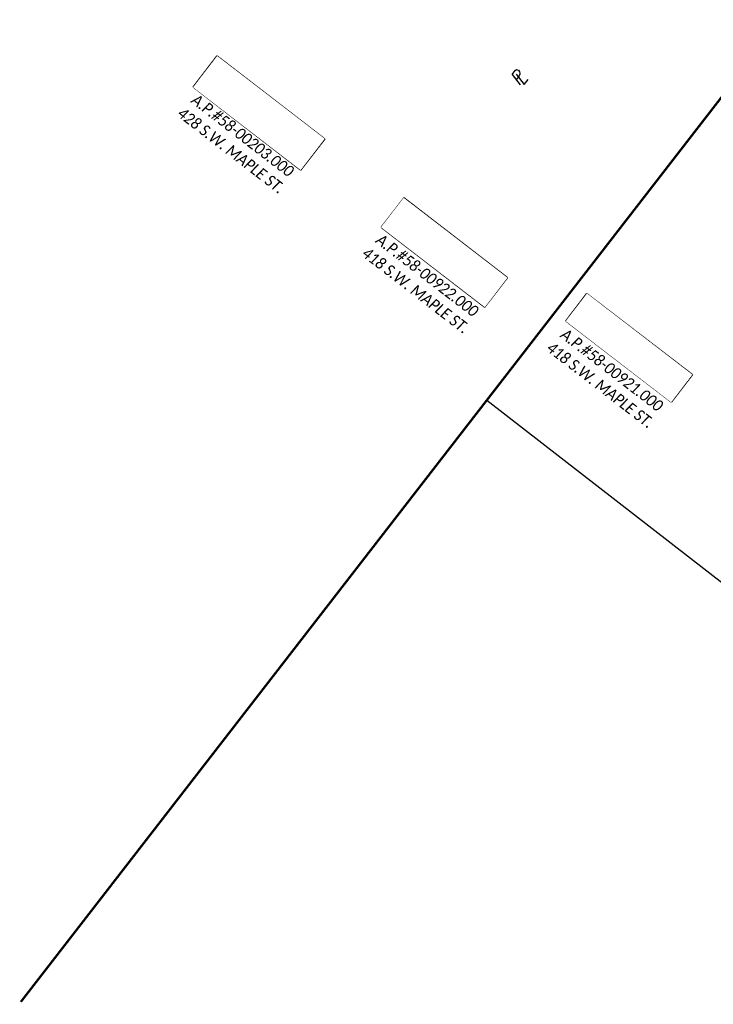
# Model space of a CAD drawing. Header units: feet. Extents: x 2204748 to 2209851, y 304262 to 307692.
# Tile 3 of 13: x 2205910 to 2206062, y 306095 to 306310. Entities that reach past the tile are written whole.
import ezdxf

# ---------------------------------------------------------------- set-up
doc = ezdxf.new("R2010")
doc.units = ezdxf.units.FT
doc.header["$MEASUREMENT"] = 0
doc.set_wipeout_variables(frame=1)
doc.linetypes.add('setbackex', pattern=[1.4, 1.3, -0.1])
for name, color, linetype in [('0_Text+_Line_Mask', 9, 'Continuous'), ('DV_X_Owner_Labels', 7, 'setbackex'), ('DV_X_Text', 7, 'Continuous')]:
    doc.layers.add(name, color=color, linetype=linetype)
doc.layers.add('SH_VPort', color=5, linetype='Continuous', plot=False)
doc.styles.add('Simplex Normal (0.14)', font='calibri.ttf', dxfattribs={"height": 0.14})
doc.styles.add('Slanted Normal (0.125) Font 31', font='calibrii.ttf', dxfattribs={"width": 0.9, "height": 0.125})

# ---------------------------------------------------------------- blocks, each defined once
blk = doc.blocks.new('PL')
at = {"layer": 'DV_X_Text', "char_height": 0.14, "attachment_point": 1, "style": 'Simplex Normal (0.14)'}
for s, insert, width in [('{\\Fsimplex|c0;\\Q15;P}', (-0.028, 0.106), 0.15221), ('{\\Fsimplex|c0;\\Q15;L}', (0.002, 0.072), 0.05119)]:
    blk.add_mtext(s, dxfattribs=dict(at, insert=insert, width=width))

msp = doc.modelspace()

# ---------------------------------------------------------------- linework, layer by layer
at = {"layer": '0_Text+_Line_Mask'}
for points in [[(2205952.9, 306302.53), (2205976.48, 306284.39), (2205971.2, 306277.52), (2205947.62, 306295.66)], [(2206016.56, 306253.93), (2205993.8, 306271.44), (2205988.83, 306264.99), (2206011.6, 306247.47)], [(2206034, 306250.48), (2206057.11, 306232.7), (2206052.45, 306226.63), (2206029.34, 306244.41)]]:
    msp.add_lwpolyline(points, close=True, dxfattribs=at)
at = {"layer": 'SH_VPort', "color": 12, "const_width": 0.5}
msp.add_lwpolyline([(2205909.83, 306095.24), (2206254.63, 306540.07)], dxfattribs=at)
at = {"layer": 'SH_VPort', "elevation": -658.73}
msp.add_lwpolyline([(2206139.94, 306392.1), (2206535.12, 306085.79), (2206407.18, 305920.73), (2206012, 306227.05)], close=True, dxfattribs=at)

# ---------------------------------------------------------------- block references
at = {"layer": 'DV_X_Text', "xscale": 20, "yscale": 20, "zscale": 20, "rotation": 52.05374971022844}
msp.add_blockref('PL', (2206018.84, 306296.67), dxfattribs=at)

# ---------------------------------------------------------------- texts
at = {"layer": 'DV_X_Owner_Labels', "char_height": 2.5, "width": 97.223, "attachment_point": 2, "rotation": 322.431, "style": 'Slanted Normal (0.125) Font 31'}
for s, insert in [('MARK P. CARRON\\PO.R. 1302, PG. 2673\\PA.P.#58-00203.000\\P428 S.W. MAPLE ST.', (2205964.34, 306292.73)), ('VIRGINIA K. BAAB\\PO.R. 1053, PG. 1759\\PA.P.#58-00922.000\\P418 S.W. MAPLE ST.', (2206004.83, 306262.07)), ('VIRGINIA K. BAAB\\PO.R. 1053, PG. 1759\\PA.P.#58-00921.000\\P418 S.W. MAPLE ST.', (2206045.31, 306241.33))]:
    msp.add_mtext(s, dxfattribs=dict(at, insert=insert))

# ---------------------------------------------------------------- next in the draw order: wipeouts: each hides what was drawn before it
for points in [[(2205952.9, 306302.53), (2205976.48, 306284.39), (2205971.2, 306277.52), (2205947.62, 306295.66)], [(2206016.56, 306253.93), (2205993.8, 306271.44), (2205988.83, 306264.99), (2206011.6, 306247.47)], [(2206034, 306250.48), (2206057.11, 306232.7), (2206052.45, 306226.63), (2206029.34, 306244.41)]]:
    msp.add_wipeout(points).dxf.layer = '0_Text+_Line_Mask'

doc.saveas('drawing.dxf')
